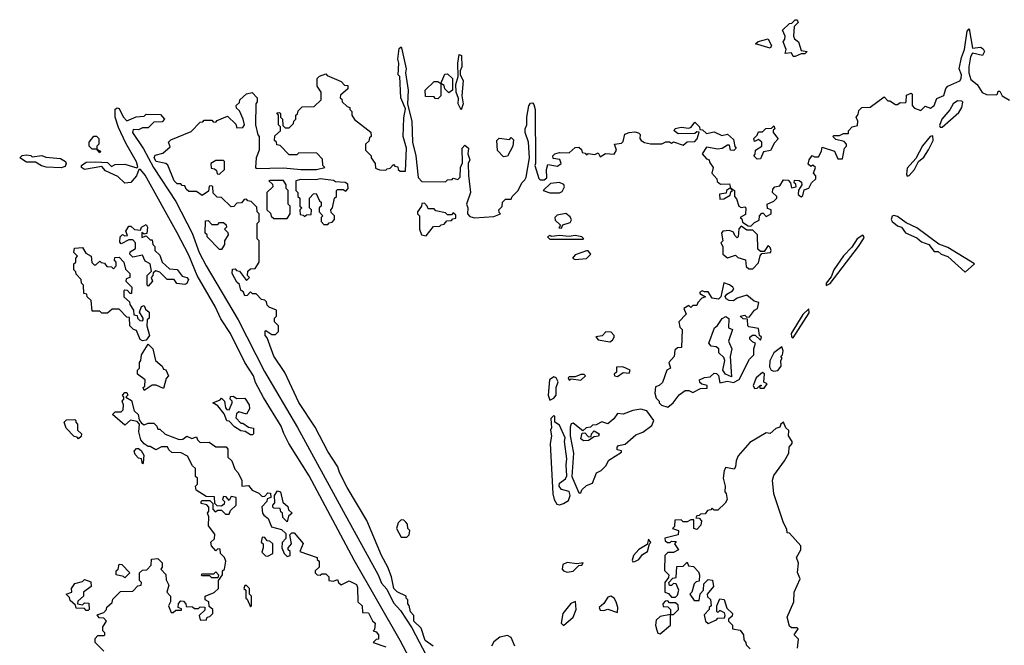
# Model space of a CAD drawing. Extents: x 1861455 to 2058065, y 200073 to 437907.
# Tile 166 of 256: x 2021200 to 2026298, y 268010 to 271250. Entities that reach past the tile are written whole.
import ezdxf

# ---------------------------------------------------------------- set-up
doc = ezdxf.new("R2010")
doc.units = 0

msp = doc.modelspace()

# ---------------------------------------------------------------- linework, layer by layer
at = {"layer": '0CON05XD'}
for points in [[(2025215, 271060), (2025205, 271060), (2025195, 271077.5), (2025162.5, 271075), (2025167.5, 271095), (2025152.5, 271135), (2025161.7, 271148.3), (2025162.5, 271165), (2025150, 271195), (2025185, 271230), (2025198.3, 271231.7), (2025215, 271250), (2025225, 271250), (2025230, 271235), (2025210, 271215), (2025206.7, 271165), (2025211.2, 271151.2), (2025232.5, 271135), (2025245, 271090), (2025277.5, 271085), (2025265, 271072.5), (2025245, 271073.3), (2025215, 271060)], [(2022491.7, 269761.7), (2022481.7, 269771.7), (2022478.3, 269788.3), (2022468.3, 269798.3), (2022451.7, 269801.7), (2022425, 269830), (2022405, 269830), (2022395, 269840), (2022378.3, 269821.7), (2022365, 269820), (2022358.3, 269838.3), (2022345, 269850), (2022338.3, 269878.3), (2022325, 269890), (2022300, 269935), (2022301.7, 269958.3), (2022315, 269960), (2022321.7, 269951.7), (2022338.3, 269948.3), (2022375, 269900), (2022390, 269915), (2022380, 269925), (2022381.7, 269948.3), (2022395, 269960), (2022418.3, 269961.7), (2022440, 269995), (2022440, 270105), (2022430, 270115), (2022430, 270195), (2022440, 270205), (2022440, 270245), (2022430, 270255), (2022428.3, 270278.3), (2022398.3, 270308.3), (2022381.7, 270311.7), (2022375, 270320), (2022361.7, 270318.3), (2022348.3, 270301.7), (2022325, 270300), (2022308.3, 270281.7), (2022295, 270280), (2022245, 270330), (2022221.7, 270331.7), (2022201.7, 270351.7), (2022200, 270385), (2022195, 270390), (2022181.7, 270388.3), (2022178.3, 270361.7), (2022145, 270340), (2022115, 270360), (2022075, 270360), (2022061.7, 270371.7), (2022055, 270390), (2022041.7, 270391.7), (2022035, 270400), (2022015, 270400), (2022000, 270415), (2021966.4, 270496.4), (2021955.8, 270505.8), (2021906.3, 270516.3), (2021895.7, 270535), (2021901.9, 270548.1), (2021940.7, 270559.3), (2021978.3, 270591.7), (2021970, 270615), (2021981.7, 270628.3), (2022088.3, 270671.7), (2022135, 270720), (2022148.3, 270721.7), (2022155, 270730), (2022195, 270730), (2022201.7, 270721.7), (2022215, 270720), (2022221.7, 270728.3), (2022275, 270750), (2022318.3, 270708.3), (2022325, 270690), (2022355, 270691.2), (2022363.3, 270705), (2022356.7, 270735), (2022338.3, 270778.3), (2022321.7, 270791.7), (2022320, 270805), (2022338.3, 270821.7), (2022340, 270835), (2022375, 270866.7), (2022403, 270873), (2022430, 270845), (2022430, 270825), (2022422.5, 270815), (2022421.2, 270705), (2022433, 270653), (2022440, 270645), (2022440, 270575), (2022423.8, 270535), (2022420, 270485), (2022425, 270480), (2022565, 270483.3), (2022655.7, 270474.3), (2022736, 270474), (2022780, 270485), (2022770, 270495), (2022768.3, 270528.3), (2022738.3, 270558.3), (2022645, 270560), (2022635, 270550), (2022595, 270550), (2022548.3, 270598.3), (2022531.7, 270601.7), (2022530, 270615), (2022520, 270625), (2022521.7, 270648.3), (2022550, 270675), (2022550, 270695), (2022540, 270705), (2022540, 270755), (2022531.7, 270768.3), (2022545, 270770), (2022550, 270765), (2022550, 270745), (2022560, 270735), (2022561.7, 270701.7), (2022575, 270690), (2022595, 270690), (2022618.3, 270711.7), (2022620, 270725), (2022630, 270735), (2022630, 270755), (2022638.3, 270761.7), (2022641.7, 270778.3), (2022661.7, 270798.3), (2022725, 270800), (2022760, 270835), (2022760, 270875), (2022740, 270905), (2022740, 270945), (2022751.7, 270958.3), (2022785, 270970), (2022791.7, 270961.7), (2022865, 270930), (2022881.7, 270911.7), (2022898.3, 270908.3), (2022898.3, 270891.7), (2022861.7, 270858.3), (2022860, 270845), (2022868.3, 270838.3), (2022870, 270825), (2022895, 270800), (2022910, 270795), (2022910, 270785), (2022920, 270775), (2022920, 270755), (2022933.6, 270733.6), (2023018.3, 270668.3), (2023020, 270645), (2023011.7, 270638.3), (2023008.3, 270621.7), (2022990, 270605), (2022990, 270575), (2023020, 270545), (2023020, 270535), (2023040, 270505), (2023041.7, 270481.7), (2023063, 270473), (2023095, 270470), (2023101.7, 270478.3), (2023118.3, 270481.7), (2023135, 270500), (2023141.7, 270491.7), (2023158.3, 270488.3), (2023160, 270475), (2023170, 270465), (2023197.5, 270465), (2023202.5, 270585), (2023186, 270645), (2023188.3, 270741.7), (2023197.5, 270787.5), (2023173.8, 270845), (2023167.5, 270955), (2023160, 270965), (2023162.5, 271025), (2023157.5, 271045), (2023165, 271100), (2023175, 271110), (2023177.5, 271105), (2023200, 270995), (2023197.5, 270975), (2023212, 270885), (2023208.3, 270811.7), (2023230, 270725), (2023233.3, 270615), (2023251.2, 270545), (2023263.3, 270433.3), (2023281.7, 270411.7), (2023405, 270410), (2023415, 270420), (2023438.3, 270421.7), (2023445, 270430), (2023468.3, 270421.7), (2023480, 270435), (2023482.5, 270485), (2023491.7, 270508.3), (2023491.2, 270585), (2023505, 270600), (2023523.3, 270585), (2023520, 270555), (2023530, 270525), (2023522.5, 270505), (2023522.9, 270442.9), (2023533.8, 270355), (2023513.8, 270295), (2023520, 270275), (2023518.8, 270245), (2023530.3, 270230.3), (2023554.2, 270224.2), (2023655, 270230.8), (2023690, 270245), (2023681.7, 270251.7), (2023680, 270265), (2023698.3, 270281.7), (2023700, 270305), (2023715, 270320), (2023745, 270320), (2023750, 270335), (2023780, 270365), (2023800, 270405), (2023815, 270420), (2023822.5, 270435), (2023839.2, 270535), (2023834.3, 270615), (2023817.5, 270665), (2023817.5, 270685), (2023825.8, 270705), (2023825.7, 270745), (2023835.6, 270804.4), (2023845, 270818), (2023855, 270818.8), (2023861.1, 270811.1), (2023868.6, 270785), (2023871.2, 270505), (2023866.7, 270495), (2023888.3, 270428.3), (2023895, 270420), (2023915, 270420), (2023928.3, 270431.7), (2023927.5, 270475), (2023935, 270500), (2023985, 270491.2), (2024003.3, 270505), (2023996.2, 270526.2), (2023961.7, 270531.7), (2023960, 270545), (2023970, 270555), (2023995, 270562.5), (2024045, 270560), (2024075, 270587.5), (2024095, 270590), (2024108.3, 270578.3), (2024111.7, 270561.7), (2024128.3, 270558.3), (2024135, 270550), (2024142.5, 270557.5), (2024177.5, 270552.5), (2024195, 270560), (2024205, 270540), (2024232.5, 270557.5), (2024277, 270553), (2024290, 270575), (2024280, 270605), (2024315, 270610), (2024325, 270620), (2024333.2, 270656.8), (2024355, 270665.8), (2024385, 270668.8), (2024403.8, 270663.8), (2024412.5, 270655), (2024410, 270635), (2024417.5, 270625), (2024435, 270613.3), (2024465, 270606.7), (2024525, 270606.7), (2024545, 270617.5), (2024565, 270617.5), (2024575, 270610), (2024585, 270617.5), (2024635, 270600), (2024655, 270617.5), (2024695, 270620), (2024707, 270633), (2024718.3, 270668.3), (2024705, 270670), (2024695, 270660), (2024608.3, 270658.3), (2024587.5, 270675), (2024594, 270686), (2024625, 270693.3), (2024665, 270687.5), (2024676.7, 270693.3), (2024695, 270720), (2024720, 270695), (2024721.7, 270681.7), (2024735, 270680), (2024755, 270660), (2024795, 270670), (2024835, 270650), (2024865, 270657.5), (2024895, 270630), (2024903, 270593), (2024910, 270585), (2024897, 270573), (2024880, 270575), (2024875, 270600), (2024865, 270600), (2024837.5, 270582.5), (2024815, 270580), (2024755, 270590), (2024732.5, 270555), (2024755, 270530), (2024770, 270525), (2024771.7, 270511.7), (2024790, 270485), (2024782.5, 270455), (2024810, 270425), (2024811.7, 270411.7), (2024828.3, 270398.3), (2024875, 270400), (2024880, 270380), (2024900, 270365), (2024900, 270335), (2024911.7, 270321.7), (2024922.5, 270285), (2024935, 270277.5), (2024955, 270280), (2024960, 270275), (2024958.3, 270241.7), (2024930, 270225), (2024938.3, 270218.3), (2024941.7, 270201.7), (2024971.7, 270181.7), (2024985, 270180), (2025005, 270200), (2025028.3, 270211.7), (2025030, 270235), (2025041.7, 270248.3), (2025048.3, 270248.3), (2025065, 270230), (2025090, 270245), (2025090, 270265), (2025071.7, 270271.7), (2025070, 270295), (2025105, 270310), (2025120, 270325), (2025120, 270335), (2025097.5, 270355), (2025098.3, 270371.7), (2025110, 270385), (2025135, 270390), (2025155, 270420), (2025178.3, 270418.3), (2025190, 270405), (2025195, 270380), (2025220, 270385), (2025218.3, 270398.3), (2025210, 270405), (2025211.7, 270418.3), (2025235, 270417.5), (2025248.3, 270408.3), (2025250, 270395), (2025232.5, 270367.5), (2025230, 270345), (2025245, 270332.5), (2025255, 270340), (2025261.7, 270368.3), (2025285, 270377.5), (2025300, 270405), (2025322.5, 270425), (2025321.7, 270441.7), (2025310, 270455), (2025320, 270485), (2025307, 270497), (2025295, 270490), (2025281.7, 270501.7), (2025287.5, 270525), (2025303, 270547), (2025315, 270540), (2025335, 270540), (2025351.7, 270568.3), (2025355, 270590), (2025418.3, 270568.3), (2025435, 270530), (2025460, 270530), (2025470, 270585), (2025480, 270595), (2025480, 270605), (2025468.3, 270618.3), (2025425, 270630), (2025410, 270645), (2025415, 270650), (2025445, 270650), (2025465, 270660), (2025490, 270660), (2025490, 270675), (2025510, 270695), (2025538.3, 270701.7), (2025540, 270725), (2025530, 270745), (2025541.7, 270758.3), (2025545, 270780), (2025560, 270795), (2025602.5, 270797.5), (2025675, 270850), (2025695, 270830), (2025705, 270830), (2025735, 270810), (2025745, 270810), (2025758.3, 270821.7), (2025785, 270820), (2025790, 270825), (2025791.7, 270858.3), (2025815, 270870), (2025820, 270865), (2025820, 270805), (2025831.7, 270791.7), (2025865, 270780), (2025888.3, 270801.7), (2025915, 270791.2), (2025933.8, 270805), (2025947.5, 270842.5), (2025985, 270857.5), (2025995.6, 270894.4), (2026004.3, 270905.7), (2026066.6, 270933.4), (2026074.5, 270945), (2026075.6, 270965), (2026064.3, 270995), (2026075.4, 271055), (2026092.2, 271095), (2026105, 271190), (2026115, 271202.5), (2026132.7, 271102.7), (2026175, 271108.2), (2026188.9, 271098.9), (2026195.4, 271085), (2026185, 271064.5), (2026133.6, 271076.4), (2026122.9, 271057.1), (2026114.4, 271005), (2026114, 270975), (2026125, 270940), (2026156.7, 270915), (2026183, 270873), (2026205, 270862), (2026255, 270860), (2026262.5, 270865), (2026265, 270880), (2026275, 270880), (2026286.7, 270855), (2026325, 270832.5)], [(2025085, 271103.3), (2025010, 271125), (2025023, 271137), (2025075, 271150), (2025092.5, 271115), (2025085, 271103.3)], [(2023485, 270782.5), (2023470, 270815), (2023471.7, 270841.7), (2023460, 270875), (2023457.5, 270915), (2023470, 270955), (2023467.5, 271025), (2023475, 271070), (2023486.7, 271065), (2023488.8, 271005), (2023480, 270985), (2023480, 270965), (2023495.7, 270935), (2023488.8, 270855), (2023495.8, 270815), (2023485, 270782.5)], [(2023365, 270840), (2023351.7, 270841.7), (2023345, 270850), (2023301.7, 270851.7), (2023300, 270885), (2023345, 270930), (2023365, 270930), (2023380, 270920), (2023401.7, 270968.3), (2023415, 270970), (2023440, 270945), (2023440, 270885), (2023421.7, 270871.7), (2023401.7, 270891.7), (2023398.3, 270908.3), (2023380, 270920), (2023380, 270855), (2023365, 270840)], [(2023354.7, 267684.7), (2023169.3, 268035), (2022931.7, 268451.7), (2022698.2, 268888.2), (2022593.9, 269055), (2022567.4, 269107.4), (2022553.4, 269145), (2022462.7, 269292.7), (2022421.2, 269371.2), (2022410.3, 269405), (2022365.9, 269475), (2022291.8, 269625), (2022241.1, 269701.1), (2022212.3, 269765), (2022119.2, 269925), (2022075, 270030.6), (2022015.9, 270145.9), (2021848.9, 270445), (2021825, 270474), (2021816.7, 270473.3), (2021805, 270441.2), (2021775, 270407.5), (2021745, 270403.8), (2021708.3, 270438.3), (2021645, 270467.5), (2021625, 270490), (2021535, 270473.3), (2021520, 270485), (2021520, 270495), (2021545, 270512.5), (2021593, 270513), (2021655, 270510), (2021675, 270490), (2021695, 270500), (2021745, 270502.5), (2021807, 270483), (2021811.7, 270488.3), (2021805, 270513.8), (2021750.3, 270610.3), (2021712.2, 270692.2), (2021694.5, 270744.5), (2021693.8, 270786.2), (2021705, 270794.2), (2021715, 270789.2), (2021735, 270746.2), (2021755, 270726.7), (2021803, 270747), (2021845, 270750), (2021855, 270760), (2021928.3, 270758.3), (2021950, 270735), (2021938.3, 270721.7), (2021895, 270720), (2021865, 270690), (2021835, 270690), (2021815, 270680), (2021788.3, 270681.7), (2021784, 270665), (2021841.7, 270581.7), (2021892.9, 270485), (2022008.3, 270308.3), (2022092.9, 270145), (2022130, 270045), (2022165.3, 269975), (2022330.8, 269695), (2022467.3, 269427.3), (2022638.8, 269138.8), (2022875.3, 268705), (2023055.9, 268375), (2023072.7, 268332.7), (2023100.3, 268300.3), (2023135, 268229.4), (2023171.1, 268191.1), (2023230.7, 268100.7), (2023323.4, 267923.4)], [(2025965, 270693.3), (2025975, 270694), (2026061.3, 270768.7), (2026077.1, 270795), (2026082.3, 270822.3), (2026078.3, 270828.3), (2026055, 270830), (2026032.9, 270815), (2026016, 270784), (2025974.6, 270735), (2025962.7, 270702.7), (2025965, 270693.3)], [(2025018.3, 270528.3), (2025000, 270545), (2025007, 270553), (2025010, 270575), (2025042.5, 270595), (2025042.5, 270615), (2025025, 270630), (2025005, 270620), (2025000, 270635), (2025018.3, 270651.7), (2025025, 270670), (2025045, 270670), (2025063, 270687), (2025091.7, 270688.3), (2025105, 270700), (2025110, 270685), (2025101.7, 270678.3), (2025100, 270665), (2025127, 270633), (2025107, 270613), (2025086.7, 270573.3), (2025050, 270565), (2025035, 270530), (2025018.3, 270528.3)], [(2021615, 270560), (2021600, 270580), (2021575, 270580), (2021560, 270595), (2021560, 270615), (2021583, 270647), (2021597, 270647), (2021610, 270635), (2021610, 270605), (2021600, 270595), (2021600, 270580), (2021618.3, 270568.3), (2021615, 270560)], [(2023705, 270540), (2023673, 270573), (2023670, 270625), (2023683, 270637), (2023735, 270630), (2023745, 270640), (2023757, 270627), (2023752.5, 270595), (2023725, 270542.5), (2023705, 270540)], [(2025795, 270440), (2025805, 270442.5), (2025833.3, 270475), (2025853.3, 270515), (2025881.2, 270538.8), (2025905, 270576), (2025930, 270625), (2025928.3, 270648.3), (2025913.1, 270645), (2025873.6, 270596.4), (2025838.9, 270531.1), (2025795, 270481.2), (2025790.4, 270450.4), (2025795, 270440)], [(2021415, 270482.5), (2021337, 270487), (2021313, 270493), (2021281.7, 270511.7), (2021235, 270512.5), (2021200, 270535), (2021213, 270547), (2021235, 270550), (2021257, 270547), (2021265, 270540), (2021315, 270547.5), (2021335, 270537.5), (2021411.2, 270531.2), (2021436.4, 270516.4), (2021440, 270505), (2021435, 270490), (2021415, 270482.5)], [(2022235, 270450), (2022260, 270475), (2022260, 270515), (2022255, 270520), (2022215, 270520), (2022190, 270505), (2022191.7, 270481.7), (2022208.3, 270478.3), (2022218.3, 270468.3), (2022221.7, 270451.7), (2022235, 270450)], [(2022795, 270190), (2022801.7, 270198.3), (2022818.3, 270201.7), (2022830, 270215), (2022830, 270235), (2022811.7, 270251.7), (2022810, 270265), (2022820, 270275), (2022830, 270325), (2022840, 270335), (2022840, 270365), (2022845, 270370), (2022875, 270370), (2022888.3, 270361.7), (2022900, 270375), (2022898.3, 270398.3), (2022885, 270407.5), (2022835, 270410), (2022825, 270417.5), (2022755, 270426.2), (2022735, 270420), (2022655, 270422.5), (2022630, 270415), (2022630, 270365), (2022640, 270355), (2022640, 270335), (2022650, 270325), (2022650, 270285), (2022660, 270275), (2022650, 270265), (2022651.7, 270241.7), (2022668.3, 270238.3), (2022675, 270230), (2022685, 270240), (2022708.3, 270241.7), (2022710, 270265), (2022700, 270275), (2022700, 270325), (2022721.7, 270348.3), (2022735, 270350), (2022751.7, 270311.7), (2022760, 270305), (2022760, 270285), (2022750, 270275), (2022750, 270255), (2022770, 270235), (2022760, 270225), (2022760, 270205), (2022775, 270190), (2022795, 270190)], [(2022585, 270220), (2022600, 270245), (2022600, 270285), (2022590, 270295), (2022590, 270365), (2022580, 270375), (2022580, 270395), (2022565, 270417.5), (2022495, 270417.5), (2022490, 270415), (2022508.3, 270398.3), (2022510, 270385), (2022480, 270355), (2022480, 270265), (2022498.3, 270248.3), (2022501.7, 270231.7), (2022515, 270220), (2022585, 270220)], [(2023995, 270352.5), (2024009.3, 270360.7), (2024020, 270385), (2024016.4, 270396.4), (2023995, 270406.7), (2023948.3, 270401.7), (2023910, 270365), (2023945, 270353.3), (2023995, 270352.5)], [(2024825, 270320), (2024845, 270322.5), (2024878.3, 270341.7), (2024881.7, 270358.3), (2024890, 270365), (2024880, 270380), (2024860, 270365), (2024858.3, 270351.7), (2024823, 270347), (2024825, 270320)], [(2023305, 270130), (2023341.7, 270178.3), (2023375, 270180), (2023381.7, 270188.3), (2023398.3, 270191.7), (2023411.7, 270208.3), (2023435, 270210), (2023441.7, 270218.3), (2023458.3, 270221.7), (2023458.3, 270238.3), (2023445, 270250), (2023435, 270240), (2023415, 270240), (2023405, 270250), (2023355, 270260), (2023345, 270270), (2023315, 270270), (2023310, 270285), (2023295, 270300), (2023281.7, 270298.3), (2023280, 270285), (2023260, 270255), (2023260, 270245), (2023270, 270235), (2023270, 270165), (2023280, 270135), (2023305, 270130)], [(2024005, 270170), (2024012.5, 270187.5), (2024050, 270200), (2024057, 270213), (2024049.3, 270229.3), (2024027, 270247), (2023983, 270237), (2023970, 270225), (2023971.7, 270211.7), (2024000, 270185), (2023991.7, 270171.7), (2024005, 270170)], [(2026095, 269942.5), (2026142.5, 269985), (2026005, 270070.8), (2025958.3, 270088.3), (2025845, 270172.5), (2025788.8, 270198.8), (2025745, 270230), (2025725, 270236.2), (2025717, 270233), (2025712.5, 270215), (2025717.5, 270205), (2025745, 270182.5), (2025766, 270176), (2025786.7, 270146.7), (2025845, 270120), (2025869.3, 270099.3), (2025906.1, 270086.1), (2025935, 270050), (2025955, 270050), (2025970, 270035), (2026005, 270023.3), (2026095, 269942.5)], [(2021865, 269870), (2021860, 269875), (2021860, 269925), (2021881.7, 269948.3), (2021875.8, 269985.8), (2021850, 270000), (2021835, 270030), (2021785, 270020), (2021770, 270035), (2021771.7, 270048.3), (2021800, 270065), (2021800, 270095), (2021785, 270110), (2021765, 270110), (2021725, 270090), (2021718.3, 270098.3), (2021720, 270125), (2021731.7, 270138.3), (2021745, 270130), (2021758.3, 270131.7), (2021750, 270155), (2021765, 270180), (2021775, 270180), (2021793.6, 270163.6), (2021825, 270160), (2021830, 270175), (2021855, 270190), (2021862.5, 270175), (2021857.5, 270142.5), (2021845, 270140), (2021831.7, 270148.3), (2021831.7, 270121.7), (2021855, 270130), (2021875, 270110), (2021885, 270110), (2021890, 270085), (2021900, 270075), (2021900, 270055), (2021925, 270030), (2021937.5, 269995), (2021975, 269960), (2022015, 269955.8), (2022041.4, 269921.4), (2022065.4, 269915.4), (2022074.2, 269905), (2022065, 269883.8), (2022055, 269878), (2022013, 269883), (2022000, 269905), (2021964, 269904), (2021925, 269942.5), (2021905, 269950), (2021891.7, 269938.3), (2021890, 269925), (2021880, 269915), (2021887.5, 269895), (2021865, 269870)], [(2022245, 270060), (2022235, 270060), (2022170, 270125), (2022170, 270135), (2022160, 270145), (2022161.7, 270208.3), (2022175, 270210), (2022195, 270190), (2022225, 270190), (2022235, 270200), (2022255, 270200), (2022268.3, 270188.3), (2022270, 270175), (2022260, 270165), (2022278.3, 270148.3), (2022280, 270135), (2022260, 270105), (2022260, 270085), (2022245, 270060)], [(2024995, 269960), (2025025, 269990), (2025033, 270027), (2025041.7, 270038.3), (2025086.4, 270043.6), (2025090, 270055), (2025085, 270070), (2025075, 270080), (2025055, 270050), (2025035, 270050), (2025021.7, 270061.7), (2025020, 270135), (2024995, 270160), (2024965, 270160), (2024935, 270180), (2024923, 270167), (2024920, 270125), (2024915, 270120), (2024901.7, 270131.7), (2024895, 270150), (2024875, 270157.5), (2024840, 270155), (2024832.5, 270145), (2024840, 270105), (2024830, 270095), (2024840, 270075), (2024840, 270035), (2024865, 270017.5), (2024905, 270030), (2024918.3, 270018.3), (2024957, 270007), (2024961.7, 269971.7), (2024975, 269960), (2024995, 269960)], [(2024115, 270114), (2024120, 270115), (2024110, 270125), (2024075, 270132.5), (2024045, 270126.7), (2023995, 270132.5), (2023955, 270127.5), (2023945, 270132.5), (2023932.5, 270125), (2023945, 270114), (2024115, 270114)], [(2025375, 269873.3), (2025396, 269884), (2025543.3, 270075), (2025568, 270115), (2025571.2, 270125), (2025565, 270133.3), (2025535, 270115.5), (2025508, 270072), (2025465, 270026.5), (2025415, 269954), (2025401.2, 269918.8), (2025375, 269886.2), (2025375, 269873.3)], [(2021835, 269587.5), (2021823.6, 269593.6), (2021805, 269640), (2021790, 269645), (2021770, 269665), (2021768.3, 269708.3), (2021755, 269710), (2021715, 269750), (2021678.3, 269751.7), (2021655, 269730), (2021625, 269730), (2021615, 269740), (2021575, 269740), (2021570, 269795), (2021550, 269815), (2021548.3, 269828.3), (2021531.7, 269831.7), (2021530, 269875), (2021520, 269885), (2021517.5, 269905), (2021491.7, 269931.7), (2021490, 269945), (2021480, 269955), (2021480, 269985), (2021490, 269995), (2021490, 270015), (2021500, 270025), (2021480, 270045), (2021483.6, 270066.4), (2021525, 270070), (2021541.7, 270041.7), (2021570, 270025), (2021573, 269993), (2021585, 269980), (2021595, 269980), (2021615, 270000), (2021621.7, 269991.7), (2021638.3, 269988.3), (2021651.7, 269971.7), (2021675, 269970), (2021685, 269960), (2021700, 269975), (2021700, 269995), (2021690, 270005), (2021691.7, 270018.3), (2021715, 270020), (2021740, 269995), (2021748.3, 269958.3), (2021770, 269935), (2021770, 269915), (2021751.7, 269908.3), (2021750, 269895), (2021780, 269865), (2021778.3, 269831.7), (2021771.7, 269831.7), (2021758.3, 269848.3), (2021745, 269850), (2021740, 269845), (2021740, 269815), (2021768.3, 269788.3), (2021770, 269775), (2021790, 269745), (2021791.7, 269721.7), (2021808.3, 269718.3), (2021810, 269705), (2021821.7, 269691.7), (2021835, 269690), (2021840, 269695), (2021840, 269705), (2021820, 269735), (2021830, 269765), (2021845, 269770), (2021851.7, 269751.7), (2021870, 269735), (2021870, 269705), (2021860, 269695), (2021857.5, 269665), (2021872.5, 269615), (2021855, 269590), (2021835, 269587.5)], [(2024075, 270007.5), (2024135, 270013.8), (2024157.5, 270035), (2024142.5, 270052.5), (2024135, 270053.3), (2024075, 270032.5), (2024062.5, 270015), (2024075, 270007.5)], [(2024555, 269242.5), (2024582.5, 269265), (2024613.6, 269306.4), (2024645, 269330), (2024665, 269330), (2024685, 269320), (2024725, 269340), (2024758.3, 269341.7), (2024760, 269355), (2024731.7, 269361.7), (2024721.7, 269371.7), (2024720, 269385), (2024745, 269397.5), (2024775, 269400), (2024795, 269420), (2024808.3, 269418.3), (2024817.5, 269407.5), (2024825, 269370), (2024865, 269377.5), (2024895, 269371.2), (2024925, 269386.7), (2024978.8, 269491.2), (2025000, 269515), (2025000, 269545), (2025010, 269575), (2024995, 269580), (2024980, 269595), (2024980, 269605), (2024993, 269617), (2025007, 269617), (2025035, 269590), (2025040, 269605), (2025030, 269615), (2025025, 269650), (2024975, 269660), (2024970, 269665), (2024968.3, 269698.3), (2024945, 269700), (2024930, 269715), (2024955, 269720), (2024965, 269710), (2024978.3, 269711.7), (2025003.6, 269746.4), (2025020, 269755), (2025026.7, 269785), (2025003, 269793), (2024965, 269822.5), (2024915, 269807.5), (2024895, 269793.8), (2024872.5, 269795), (2024857.5, 269805), (2024853, 269817), (2024860.7, 269829.3), (2024890, 269845), (2024896.7, 269855), (2024892.5, 269865), (2024875, 269876.7), (2024845, 269886.7), (2024830, 269815), (2024817, 269803), (2024785, 269807.5), (2024765, 269840), (2024745, 269840), (2024733.6, 269846.4), (2024721.7, 269838.3), (2024721.7, 269831.7), (2024750, 269815), (2024731.7, 269808.3), (2024710, 269785), (2024705, 269770), (2024685, 269770), (2024675, 269760), (2024665, 269770), (2024637.5, 269755), (2024650, 269725), (2024612.5, 269685), (2024617.5, 269657.5), (2024630, 269645), (2024627, 269553), (2024605, 269550), (2024591.7, 269538.3), (2024587.5, 269505), (2024560, 269475), (2024570, 269445), (2024550, 269435), (2024528.3, 269371.7), (2024510, 269355), (2024491.7, 269348.3), (2024487.5, 269315), (2024495, 269290), (2024510, 269275), (2024510, 269265), (2024523, 269253), (2024555, 269242.5)], [(2023340, 268005), (2023300, 268035), (2023278.3, 268098.3), (2023240, 268135), (2023240, 268165), (2023223, 268183), (2023217, 268217), (2023210, 268225), (2023210, 268245), (2023200, 268255), (2023200, 268265), (2023155, 268286.2), (2023137.5, 268305), (2023124.4, 268365), (2023105.4, 268415.4), (2023073.6, 268475), (2022997.1, 268657.1), (2022895, 268826.7), (2022856.2, 268905), (2022847.5, 268935), (2022795, 269013.3), (2022728.9, 269138.9), (2022645, 269266.7), (2022572.7, 269422.7), (2022515, 269507.5), (2022481.7, 269601.7), (2022470, 269615), (2022470, 269635), (2022475, 269640), (2022505, 269620), (2022525, 269620), (2022540, 269635), (2022540, 269665), (2022520, 269685), (2022520, 269705), (2022530, 269715), (2022530, 269745), (2022491.7, 269761.7)], [(2024885, 269400), (2024853.6, 269413.6), (2024840, 269435), (2024850, 269485), (2024845, 269500), (2024820, 269525), (2024820, 269545), (2024806.4, 269556.4), (2024779.3, 269559.3), (2024767.5, 269575), (2024797.5, 269655), (2024813, 269667), (2024837, 269703), (2024855, 269712.5), (2024871.7, 269701.7), (2024870, 269655), (2024890, 269645), (2024870, 269585), (2024887.5, 269545), (2024878.8, 269505), (2024885, 269400)], [(2025205, 269602.5), (2025287.7, 269732.3), (2025285, 269752.5), (2025255, 269723.8), (2025194.4, 269625), (2025195, 269607.5), (2025205, 269602.5)], [(2024255, 269582.5), (2024269.3, 269590.7), (2024277.5, 269605), (2024277.5, 269615), (2024261.7, 269631.7), (2024235, 269633.3), (2024215, 269612.5), (2024183, 269607), (2024195, 269592.5), (2024255, 269582.5)], [(2021845, 269330), (2021840, 269345), (2021847.5, 269352.5), (2021850, 269385), (2021810, 269415), (2021810, 269435), (2021820, 269445), (2021820, 269475), (2021827.5, 269485), (2021830, 269515), (2021865, 269570), (2021890, 269545), (2021902.5, 269485), (2021937.5, 269455), (2021945, 269440), (2021956.4, 269436.4), (2021970, 269405), (2021958.3, 269391.7), (2021945, 269340), (2021907, 269357), (2021885, 269357.5), (2021845, 269330)], [(2025105, 269430), (2025125, 269433.3), (2025142.5, 269455), (2025140, 269485), (2025147.5, 269497.5), (2025140, 269505), (2025150, 269515), (2025152.5, 269535), (2025146.4, 269556.4), (2025105, 269524.3), (2025083.2, 269483.2), (2025082.5, 269452.5), (2025090, 269435), (2025105, 269430)], [(2024045, 269382.5), (2024055, 269390), (2024105, 269383.3), (2024130, 269405), (2024121.7, 269411.7), (2024105, 269412.5), (2024075, 269400), (2024045, 269400), (2024040, 269395), (2024045, 269382.5)], [(2024295, 269402.5), (2024325, 269422.5), (2024355, 269420), (2024360, 269435), (2024321.7, 269451.7), (2024290, 269450), (2024290, 269425), (2024277.5, 269415), (2024280, 269405), (2024295, 269402.5)], [(2025005, 269340), (2025018.3, 269341.7), (2025035, 269357.5), (2025040, 269355), (2025030, 269350), (2025031.7, 269341.7), (2025055, 269342.5), (2025070, 269365), (2025052.5, 269372.5), (2025056.7, 269416.7), (2025045, 269422), (2025012.1, 269395), (2024997.5, 269355), (2025005, 269340)], [(2023945, 269280), (2023965, 269290), (2023977.5, 269305), (2023977.5, 269345), (2023987.5, 269375), (2023977.5, 269395), (2023965, 269400), (2023942.5, 269385), (2023936.7, 269305), (2023945, 269280)], [(2022105, 268200), (2022125, 268200), (2022135, 268210), (2022158.3, 268208.3), (2022158.3, 268191.7), (2022130, 268165), (2022135, 268142.5), (2022165, 268140), (2022170, 268155), (2022185, 268160), (2022200, 268175), (2022200, 268195), (2022181.7, 268211.7), (2022180, 268235), (2022160, 268245), (2022160, 268265), (2022207, 268283), (2022230, 268305), (2022230, 268345), (2022250, 268375), (2022250, 268395), (2022260, 268405), (2022267.5, 268445), (2022260, 268465), (2022240, 268485), (2022238.3, 268508.3), (2022225, 268510), (2022215, 268500), (2022192.5, 268525), (2022190, 268545), (2022208.3, 268561.7), (2022210, 268585), (2022178.3, 268628.3), (2022180, 268675), (2022172.5, 268695), (2022180, 268705), (2022180, 268725), (2022168.3, 268738.3), (2022140, 268745), (2022140, 268755), (2022145, 268760), (2022185, 268760), (2022200, 268745), (2022200, 268715), (2022211.7, 268701.7), (2022225, 268710), (2022245, 268710), (2022265, 268690), (2022285, 268690), (2022291.7, 268708.3), (2022320, 268735), (2022320, 268775), (2022295, 268780), (2022285, 268760), (2022268.3, 268778.3), (2022255, 268780), (2022250, 268765), (2022260, 268755), (2022258.3, 268741.7), (2022245, 268730), (2022221.7, 268731.7), (2022210, 268745), (2022208.3, 268778.3), (2022165, 268780), (2022113, 268813), (2022110, 268835), (2022120, 268845), (2022120, 268875), (2022110, 268885), (2022110, 268925), (2022095, 268940), (2022069.3, 268989.3), (2022036.4, 269006.4), (2021988.3, 269008.3), (2021971.7, 269021.7), (2021965, 269037.5), (2021935, 269037.5), (2021905, 269022.5), (2021875, 269040), (2021865, 269040), (2021843.6, 269053.6), (2021826.7, 269075), (2021817.5, 269115), (2021820, 269155), (2021808.3, 269168.3), (2021773.3, 269176.7), (2021745, 269150), (2021680, 269205), (2021695, 269220), (2021725, 269220), (2021735, 269230), (2021737.5, 269255), (2021730, 269275), (2021740, 269285), (2021740, 269295), (2021732.5, 269305), (2021745, 269320), (2021755, 269320), (2021760, 269305), (2021750, 269295), (2021778.3, 269278.3), (2021792.5, 269225), (2021812.5, 269205), (2021818.3, 269178.3), (2021830, 269160), (2021845, 269152.5), (2021865, 269160), (2021895, 269160), (2021910, 269145), (2021915, 269130), (2021925, 269130), (2021953, 269103), (2022025, 269076.7), (2022045, 269077.5), (2022065, 269092.5), (2022091.7, 269081.7), (2022115, 269090), (2022120, 269075), (2022135, 269060), (2022181.7, 269061.7), (2022215, 269037.5), (2022268.3, 269038.3), (2022277.5, 269025), (2022277.5, 268985), (2022297.5, 268965), (2022313, 268923), (2022330, 268905), (2022350, 268865), (2022350, 268835), (2022385, 268837.5), (2022403.6, 268813.6), (2022438.3, 268798.3), (2022455, 268780), (2022468.3, 268781.7), (2022485, 268800), (2022498.3, 268798.3), (2022500, 268775), (2022481.7, 268768.3), (2022480, 268755), (2022453, 268727), (2022457.5, 268695), (2022463.6, 268683.6), (2022487, 268667), (2022503.3, 268623.3), (2022555, 268610), (2022578.3, 268588.3), (2022577, 268563), (2022558.3, 268541.7), (2022557.5, 268515), (2022570, 268485), (2022585, 268470), (2022600, 268475), (2022600, 268495), (2022590, 268505), (2022590, 268515), (2022607.5, 268535), (2022598.3, 268581.7), (2022608.3, 268591.7), (2022621.7, 268591.7), (2022667.5, 268537.5), (2022650, 268495), (2022740, 268465), (2022740, 268455), (2022750, 268445), (2022750, 268415), (2022730, 268395), (2022730, 268385), (2022740, 268375), (2022755, 268372.5), (2022765, 268380), (2022785, 268380), (2022800, 268365), (2022800, 268345), (2022825, 268342.5), (2022845, 268350), (2022850, 268335), (2022865, 268322.5), (2022905, 268343.3), (2022943.8, 268325), (2022949.1, 268309.1), (2022950, 268235), (2022972.5, 268215), (2022975, 268180), (2023005, 268177.5), (2023026.2, 268136.2), (2023040, 268125), (2023037.5, 268092.5), (2023030, 268085), (2023045, 268080), (2023057.5, 268065), (2023058.3, 268041.7), (2023045, 268040), (2023030, 268025), (2023095, 268002.5)], [(2022405, 269100), (2022395, 269100), (2022367.5, 269117.5), (2022345, 269120), (2022311.7, 269141.7), (2022285, 269170), (2022271.7, 269171.7), (2022258.3, 269208.3), (2022225, 269250), (2022200, 269265), (2022238.3, 269281.7), (2022245, 269290), (2022260, 269275), (2022265, 269240), (2022271.7, 269231.7), (2022285, 269230), (2022300, 269265), (2022300, 269275), (2022290, 269285), (2022291.7, 269298.3), (2022305, 269300), (2022325, 269287.5), (2022365, 269290), (2022388.8, 269255), (2022390, 269235), (2022375, 269207.5), (2022335, 269220), (2022321.7, 269208.3), (2022318.3, 269188.3), (2022345, 269160), (2022355, 269160), (2022385, 269140), (2022410, 269135), (2022410, 269105), (2022405, 269100)], [(2023995, 268737.5), (2024015, 268743.8), (2024040.5, 268759.5), (2024050, 268785), (2024045, 268806.2), (2024005, 268817.5), (2023992.5, 268835), (2023995, 268850), (2024025, 268872.5), (2024033, 268887), (2024029.2, 268945), (2024033.3, 268975), (2024020, 269065), (2024023.3, 269085), (2023995, 269150), (2023970, 269165), (2023970, 269195), (2023965, 269200), (2023950, 269185), (2023953, 269137), (2023947.5, 269125), (2023953.3, 269095), (2023946.2, 269055), (2023960, 268795), (2023966.7, 268765), (2023981.7, 268741.7), (2023995, 268737.5)], [(2024105, 268800), (2024110, 268815), (2024135, 268837.5), (2024165, 268850), (2024187, 268903), (2024210, 268915), (2024235, 268940), (2024250.4, 268969.6), (2024315, 269010), (2024315, 269017.5), (2024293, 269023), (2024293, 269037), (2024300, 269045), (2024335, 269052.5), (2024389.3, 269100.7), (2024426.1, 269113.9), (2024472, 269148), (2024483.3, 269175), (2024447.5, 269225), (2024415, 269232.5), (2024375, 269226.7), (2024325, 269207.5), (2024295, 269210), (2024276.4, 269183.6), (2024245, 269157.5), (2024213, 269167), (2024185, 269152.5), (2024165, 269150), (2024155, 269140), (2024133, 269137), (2024115, 269120), (2024065, 269160), (2024055, 269157.5), (2024049.6, 269140.4), (2024050, 269095), (2024067.1, 269005), (2024058, 268885), (2024095, 268800), (2024105, 268800)], [(2021505, 269080), (2021498.3, 269088.3), (2021481.7, 269091.7), (2021440, 269135), (2021430, 269165), (2021441.7, 269178.3), (2021485, 269180), (2021490, 269175), (2021490, 269165), (2021500, 269155), (2021500, 269125), (2021520, 269105), (2021518.3, 269091.7), (2021505, 269080)], [(2025227.5, 267995), (2025231.7, 268041.7), (2025210, 268065), (2025230, 268095), (2025225, 268100), (2025195, 268100), (2025185, 268110), (2025172.5, 268155), (2025207.5, 268235), (2025210, 268285), (2025240, 268355), (2025227, 268387), (2025232.5, 268435), (2025222.5, 268465), (2025243.3, 268505), (2025243.3, 268525), (2025185, 268590), (2025173, 268593), (2025171.7, 268611.7), (2025153.6, 268643.6), (2025104.2, 268794.2), (2025097.5, 268865), (2025105, 268890), (2025160, 268965), (2025182.5, 269005), (2025183, 269037), (2025200, 269055), (2025200, 269065), (2025180, 269095), (2025181.7, 269121.7), (2025166.7, 269136.7), (2025153.6, 269166.4), (2025140, 269155), (2025135, 269140), (2025115, 269132.5), (2025085, 269107.5), (2025065, 269110), (2024979.3, 269060.7), (2024919.3, 268990.7), (2024908.8, 268965), (2024906.2, 268933.8), (2024898.3, 268921.7), (2024855, 268930), (2024847.5, 268915), (2024842.5, 268875), (2024852.5, 268835), (2024850, 268805), (2024857, 268797), (2024862.5, 268765), (2024853, 268747), (2024815, 268710), (2024795, 268710), (2024785, 268720), (2024778.3, 268711.7), (2024761.7, 268708.3), (2024748.3, 268691.7), (2024725, 268690), (2024718.3, 268681.7), (2024705, 268680), (2024700, 268670), (2024718.3, 268668.3), (2024730, 268655), (2024727, 268633), (2024705, 268610), (2024690, 268615), (2024690, 268660), (2024675, 268660), (2024655, 268650), (2024635, 268650), (2024625, 268660), (2024591.7, 268658.3), (2024590, 268625), (2024580, 268615), (2024610, 268605), (2024608.3, 268581.7), (2024540, 268565), (2024541.7, 268551.7), (2024553, 268543), (2024567.5, 268542.5), (2024575, 268550), (2024598.3, 268548.3), (2024590, 268535), (2024610, 268505), (2024585, 268490), (2024555, 268490), (2024540, 268475), (2024538.3, 268398.3), (2024560, 268375), (2024558.3, 268361.7), (2024540, 268335), (2024540, 268285), (2024558.3, 268278.3), (2024575, 268260), (2024595, 268260), (2024605, 268270), (2024612.5, 268295), (2024598.3, 268328.3), (2024585, 268330), (2024575, 268320), (2024565, 268320), (2024560, 268335), (2024581.7, 268358.3), (2024598.3, 268361.7), (2024601.7, 268418.3), (2024635, 268420), (2024655, 268440), (2024661.7, 268421.7), (2024688.3, 268418.3), (2024715, 268390), (2024720, 268375), (2024718.3, 268341.7), (2024701.7, 268338.3), (2024691.7, 268328.3), (2024680, 268285), (2024670, 268275), (2024691.7, 268241.7), (2024718.3, 268241.7), (2024723, 268277), (2024740, 268295), (2024741.7, 268328.3), (2024765, 268350), (2024787, 268347), (2024792.5, 268315), (2024760, 268275), (2024761.7, 268261.7), (2024777, 268247), (2024780, 268215), (2024770, 268205), (2024770, 268195), (2024743, 268167), (2024750, 268135), (2024765, 268122.5), (2024808.3, 268141.7), (2024815, 268150), (2024848.3, 268151.7), (2024852.5, 268165), (2024848.3, 268178.3), (2024825, 268190), (2024815, 268180), (2024810, 268185), (2024810, 268215), (2024825, 268250), (2024846.4, 268246.4), (2024861.7, 268201.7), (2024890, 268175), (2024888.3, 268161.7), (2024870, 268145), (2024870, 268135), (2024890, 268115), (2024890, 268095), (2024929.3, 268089.3), (2024947.5, 268065), (2024948.3, 268038.3), (2024960, 268025), (2024961.7, 268011.7), (2024981.7, 267991.7)], [(2024118.3, 269068.3), (2024105, 269080), (2024111.7, 269108.3), (2024125, 269110), (2024145, 269090), (2024158.3, 269091.7), (2024160, 269105), (2024175, 269120), (2024200, 269105), (2024197, 269093), (2024175, 269090), (2024145, 269070), (2024118.3, 269068.3)], [(2021835, 268950), (2021830, 268975), (2021815, 268980), (2021798.3, 268998.3), (2021792.5, 269015), (2021805, 269030), (2021815, 269030), (2021829.3, 269019.3), (2021842.5, 268995), (2021840, 268955), (2021835, 268950)], [(2022585, 268650), (2022561.7, 268671.7), (2022560, 268695), (2022551.7, 268701.7), (2022548.3, 268718.3), (2022515, 268720), (2022510, 268725), (2022510, 268735), (2022521.7, 268748.3), (2022520, 268785), (2022535, 268810), (2022550, 268805), (2022561.7, 268751.7), (2022588.3, 268728.3), (2022591.7, 268711.7), (2022610, 268695), (2022591.7, 268678.3), (2022585, 268650)], [(2023205, 268570), (2023217, 268583), (2023220, 268605), (2023210, 268615), (2023207, 268637), (2023198.3, 268648.3), (2023188.3, 268658.3), (2023175, 268660), (2023160, 268645), (2023150, 268615), (2023175, 268570), (2023205, 268570)], [(2022485, 268472.5), (2022510, 268485), (2022510, 268535), (2022495, 268550), (2022481.7, 268551.7), (2022468.3, 268568.3), (2022455, 268570), (2022450, 268545), (2022460, 268535), (2022460, 268515), (2022453, 268493), (2022473, 268473), (2022485, 268472.5)], [(2024375, 268442.5), (2024385, 268443.3), (2024406, 268454), (2024425, 268480), (2024450, 268495), (2024460, 268535), (2024467.5, 268542.5), (2024455, 268560), (2024448.3, 268531.7), (2024405, 268505.6), (2024377.1, 268475), (2024370.8, 268450.8), (2024375, 268442.5)], [(2021635, 267980), (2021590, 268025), (2021590, 268045), (2021605, 268060), (2021635, 268060), (2021640, 268065), (2021640, 268075), (2021630, 268085), (2021630, 268105), (2021650, 268135), (2021635, 268150), (2021611.7, 268151.7), (2021601.7, 268168.3), (2021635, 268180), (2021650, 268195), (2021651.7, 268208.3), (2021678.3, 268231.7), (2021681.7, 268248.3), (2021721.7, 268288.3), (2021785, 268290), (2021811.7, 268318.3), (2021828.3, 268321.7), (2021830, 268335), (2021820, 268345), (2021820, 268385), (2021835, 268400), (2021858.3, 268401.7), (2021880, 268425), (2021883, 268457), (2021915, 268460), (2021937, 268437), (2021937.5, 268415), (2021930, 268405), (2021957, 268377), (2021958.3, 268348.3), (2021971.7, 268321.7), (2021962.5, 268285), (2021980, 268265), (2021980, 268235), (2021970, 268215), (2021985, 268180), (2021995, 268180), (2022008.3, 268191.7), (2022038.3, 268191.7), (2022038.3, 268198.3), (2022020, 268205), (2022023, 268227), (2022035, 268240), (2022048.3, 268238.3), (2022060, 268225), (2022061.7, 268211.7), (2022095, 268210), (2022105, 268200)], [(2024035, 268389.2), (2024065, 268394), (2024095, 268422.5), (2024110, 268425), (2024116.4, 268436.4), (2024085, 268432.5), (2024035, 268438.8), (2024012, 268428), (2024008.8, 268405), (2024015.8, 268395.8), (2024035, 268389.2)], [(2021745, 268360), (2021737, 268367), (2021700, 268375), (2021700, 268395), (2021710, 268405), (2021715, 268430), (2021728.3, 268428.3), (2021770, 268385), (2021745, 268360)], [(2022225, 268360), (2022195, 268360), (2022185, 268370), (2022145, 268370), (2022140, 268375), (2022145, 268380), (2022205, 268380), (2022215, 268390), (2022230, 268375), (2022225, 268360)], [(2021555, 268190), (2021545, 268190), (2021535, 268200), (2021491.7, 268201.7), (2021488.3, 268218.3), (2021461.7, 268241.7), (2021458.3, 268258.3), (2021440, 268275), (2021470, 268285), (2021467.5, 268305), (2021485, 268330), (2021525, 268340), (2021535, 268350), (2021568.3, 268338.3), (2021570, 268315), (2021530, 268285), (2021530, 268265), (2021501.7, 268238.3), (2021500, 268225), (2021525, 268220), (2021535, 268230), (2021558.3, 268228.3), (2021560, 268195), (2021555, 268190)], [(2022395, 268210), (2022400, 268215), (2022400, 268265), (2022390, 268275), (2022390, 268305), (2022375, 268320), (2022365, 268320), (2022360, 268305), (2022370, 268295), (2022370, 268255), (2022378.3, 268248.3), (2022395, 268210)], [(2024015, 268113.3), (2024065.4, 268155), (2024080.9, 268195), (2024077, 268237), (2024054.1, 268225.9), (2024012.5, 268175), (2024003.3, 268125), (2024015, 268113.3)], [(2024295, 268180), (2024297.5, 268205), (2024287.5, 268235), (2024277.5, 268255), (2024260, 268265), (2024245, 268260), (2024224.1, 268225.9), (2024200, 268205), (2024205, 268192.5), (2024225, 268190), (2024245, 268197.5), (2024295, 268180)], [(2024585, 268170), (2024610, 268195), (2024608.3, 268218.3), (2024595, 268230), (2024565, 268230), (2024555, 268240), (2024541.7, 268238.3), (2024530, 268225), (2024531.7, 268211.7), (2024555, 268210), (2024570, 268195), (2024570, 268170), (2024585, 268170)], [(2024515, 268070), (2024570, 268115), (2024570, 268170), (2024515, 268160), (2024495, 268140), (2024492.5, 268115), (2024498.3, 268088.3), (2024503.6, 268073.6), (2024515, 268070)], [(2023763.3, 268005), (2023745, 268050), (2023725, 268060), (2023685, 268052.5), (2023655, 268027.5), (2023643.3, 268005)]]:
    msp.add_lwpolyline(points, dxfattribs=at)

doc.saveas('drawing.dxf')
